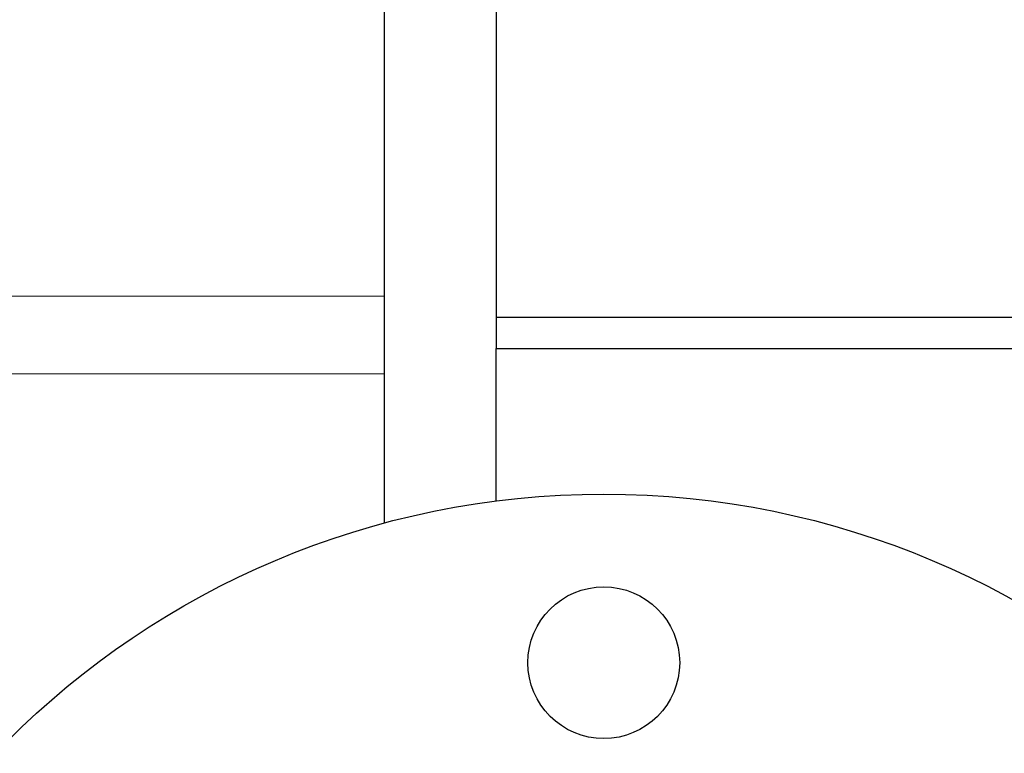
# Model space of a CAD drawing. Header units: inches. Extents: x 0 to 29700, y -16 to 21000.
# Tile 15 of 256: x 2914 to 3030, y 10528 to 10615. Entities that reach past the tile are written whole.
import ezdxf

# ---------------------------------------------------------------- set-up
doc = ezdxf.new("R2010")
doc.units = ezdxf.units.IN
doc.layers.add('1', color=7, linetype='Continuous', true_color=0xffffff)

msp = doc.modelspace()

# ---------------------------------------------------------------- linework, layer by layer
at = {"layer": '1', "color": 2, "linetype": 'Continuous', "lineweight": 25}
for p, q in [((2956.901, 10582.09), (2956.901, 11125.992)), ((2970.136, 10901.912), (2970.136, 10579.578)), ((2956.901, 10572.856), (2956.901, 10582.09)), ((2970.136, 10579.578), (2970.136, 10575.883)), ((2970.136, 10579.578), (3183.136, 10579.578)), ((2970.136, 10557.781), (2970.136, 10575.884)), ((2970.136, 10575.884), (3183.136, 10575.884)), ((2956.901, 10555.159), (2956.901, 10572.856))]:
    msp.add_line(p, q, dxfattribs=at)
at = {"layer": '1', "color": 110, "linetype": 'Continuous', "lineweight": 13}
for p, q in [((2956.901, 10582.09), (2803.768, 10582.09)), ((2956.901, 10572.856), (2816.955, 10572.856))]:
    msp.add_line(p, q, dxfattribs=at)
at = {"layer": '1', "color": 2, "linetype": 'Continuous', "lineweight": 25}
for centre, radius in [((2982.901, 10458.599), 100), ((2982.901, 10538.599), 9)]:
    msp.add_circle(centre, radius, dxfattribs=at)

doc.saveas('drawing.dxf')
